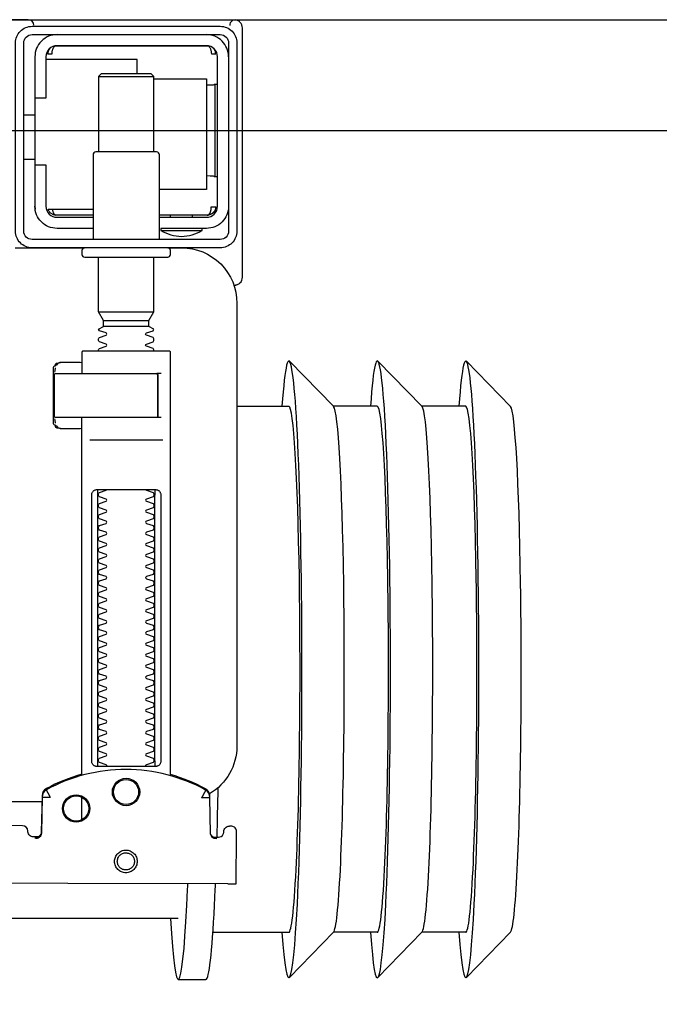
# Model space of a CAD drawing. Header units: millimetres. Extents: x 28600 to 181045, y -399112 to -163690.
# Tile 197 of 256: x 59481 to 59493, y -194639 to -194621. Entities that reach past the tile are written whole.
import ezdxf

# ---------------------------------------------------------------- set-up
doc = ezdxf.new("R2010")
doc.units = ezdxf.units.MM
doc.layers.get('0').update_dxf_attribs({"color": 8})
doc.layers.add('!! 2 ZABUDOWA GK-MDF', color=8, linetype='Continuous')
doc.layers.add('!!_@ wypos sanit nd', color=8, linetype='Continuous', plot=False)

# ---------------------------------------------------------------- blocks, each defined once
blk = doc.blocks.new('A$Cff2eaf8b')
for points in [[(-0.18941, 0.09963), (-0.19441, 0.09963)], [(-0.24945, 0.09108), (-0.24147, 0.09927)], [(-0.24136, 0.09113), (-0.23342, 0.09113), (-0.22548, 0.09927)], [(-0.22538, 0.09113), (-0.21743, 0.09113), (-0.2095, 0.09927)], [(-0.19567, 0.09113), (-0.20939, 0.09113)], [(-0.18941, 0.08863), (-0.04454, 0.08863), (-0.04035, 0.08853), (-0.03617, 0.08824), (-0.032, 0.08775), (-0.02786, 0.08707), (-0.02376, 0.08619), (-0.0197, 0.08513), (-0.0157, 0.08388), (-0.01176, 0.08244), (-0.00789, 0.08082), (-0.0041, 0.07902), (-0.0004, 0.07705), (0.0032, 0.0749), (0.0067, 0.0726), (0.01009, 0.07012), (0.01337, 0.0675)], [(-0.19839, 0.08237), (-0.11148, 0.08219)], [(-0.19594, 0.07411), (-0.19609, 0.07411), (-0.19639, 0.07411), (-0.19593, 0.07402), (-0.19578, 0.07396), (-0.19564, 0.07387), (-0.19551, 0.07376), (-0.1954, 0.07363), (-0.19532, 0.07349), (-0.19526, 0.07333), (-0.19523, 0.07317)], [(-0.16479, 0.06647), (-0.16466, 0.07302), (-0.16465, 0.07318), (-0.16461, 0.07333), (-0.16454, 0.07348), (-0.16445, 0.07361), (-0.16435, 0.07373), (-0.16422, 0.07383), (-0.16409, 0.07391), (-0.16394, 0.07396), (-0.16349, 0.07404), (-0.1638, 0.07405), (-0.16395, 0.07405)], [(-0.172, 0.07079), (-0.172, 0.06674)], [(0.16493, 0.0675), (-0.16477, 0.0675)], [(-0.172, 0.06279), (-0.172, -0.00182)], [(-0.1852, 0.06018), (-0.1852, 0.01218)], [(-0.1748, 0.01218), (-0.1748, 0.06018)], [(-0.17342, 0.00218), (-0.18659, 0.00218)], [(-0.172, 0.00012), (-0.17167, 0.00018), (-0.1682, 0.00018), (-0.1681, 0.00018), (-0.16799, 0.00016), (-0.16789, 0.00007), (-0.16779, 0.00006), (-0.16762, 0.00005), (-0.16752, 0.00005), (-0.16741, 0.00003), (-0.1673, -0.00004), (-0.16725, -0.00018), (-0.16725, -0.00044), (-0.16711, -0.00046), (-0.16701, -0.0005), (-0.16693, -0.00056), (-0.16688, -0.0007), (-0.16688, -0.01094), (-0.16692, -0.01107), (-0.16701, -0.01115), (-0.16725, -0.0112), (-0.16725, -0.01147), (-0.16728, -0.01157), (-0.16735, -0.01164), (-0.16746, -0.01168), (-0.16762, -0.01169), (-0.16775, -0.0117), (-0.16789, -0.01172), (-0.16797, -0.01179), (-0.16807, -0.01182), (-0.1682, -0.01182), (-0.17167, -0.01182), (-0.172, -0.01177)], [(-0.16829, 0.00017), (-0.16772, 0.00003), (-0.16738, -0.00042)], [(-0.16723, -0.00083), (-0.16714, -0.00136), (-0.16713, -0.00163)], [(-0.18633, -0.00182), (-0.17526, -0.00182), (-0.17367, -0.00182)], [(-0.24945, -0.00383), (-0.24147, -0.01202)], [(-0.24136, -0.00387), (-0.23342, -0.00387), (-0.22548, -0.01202)], [(-0.22538, -0.00387), (-0.21743, -0.00387), (-0.2095, -0.01202)], [(-0.2, -0.00387), (-0.20939, -0.00387)], [(-0.18633, -0.00982), (-0.18551, -0.00982), (-0.18567, -0.00972), (-0.1857, -0.00962)], [(-0.16713, -0.01002), (-0.16714, -0.01028), (-0.16723, -0.01081)], [(-0.16738, -0.01122), (-0.16772, -0.01167), (-0.16829, -0.01182)], [(-0.1841, -0.0183), (-0.1759, -0.0183)], [(-0.1759, -0.01936), (-0.1841, -0.01936)], [(-0.175, -0.02092), (-0.185, -0.02092)], [(-0.20001, -0.0258), (-0.19988, -0.02576), (-0.19976, -0.02573), (-0.19963, -0.02571), (-0.19948, -0.02571)], [(-0.20099, -0.02721), (-0.20099, -0.0722)], [(-0.19478, -0.0384), (-0.186, -0.0384)], [(-0.192, -0.038), (-0.192, -0.0384)], [(-0.188, -0.038), (-0.188, -0.0384)], [(-0.16664, -0.0395), (-0.16666, -0.03934), (-0.16669, -0.03923), (-0.16672, -0.03912), (-0.16675, -0.03902), (-0.16679, -0.03892), (-0.16684, -0.03881), (-0.16689, -0.03872), (-0.16695, -0.03863), (-0.16702, -0.03855), (-0.1671, -0.03848), (-0.16718, -0.03843), (-0.16729, -0.0384), (-0.16718, -0.03841), (-0.16708, -0.03842), (-0.16696, -0.03845), (-0.16686, -0.03848), (-0.16677, -0.03851), (-0.16666, -0.03856), (-0.16657, -0.03861), (-0.16646, -0.03868), (-0.16636, -0.03876), (-0.16627, -0.03884), (-0.16618, -0.03894), (-0.1661, -0.03904), (-0.16603, -0.03915), (-0.16598, -0.03926), (-0.16593, -0.03938), (-0.16589, -0.0395), (-0.174, -0.0395)], [(-0.174, -0.0384), (-0.16722, -0.0384)], [(-0.185, -0.063), (-0.1945, -0.063), (-0.1945, -0.043), (-0.186, -0.043)], [(-0.19591, -0.04539), (-0.19602, -0.04539), (-0.19616, -0.04539), (-0.19632, -0.04539), (-0.1965, -0.04539)], [(-0.1615, -0.0485), (-0.1635, -0.0485)], [(-0.185, -0.0498), (-0.185, -0.06342), (-0.1845, -0.06392), (-0.1755, -0.06392), (-0.175, -0.06342), (-0.175, -0.0498)], [(-0.1615, -0.0565), (-0.1635, -0.0565)], [(-0.1965, -0.06201), (-0.19632, -0.06201), (-0.19616, -0.06201), (-0.19602, -0.06201), (-0.19591, -0.06201)], [(-0.175, -0.06342), (-0.185, -0.06342)], [(-0.182, -0.06392), (-0.182, -0.0665), (-0.1655, -0.0665)], [(-0.16636, -0.06865), (-0.16625, -0.06854), (-0.16619, -0.06847), (-0.16612, -0.06839), (-0.16606, -0.0683), (-0.16601, -0.0682), (-0.16596, -0.06811), (-0.16592, -0.06801), (-0.16589, -0.0679), (-0.16586, -0.0678), (-0.16584, -0.06769), (-0.16583, -0.06759), (-0.16583, -0.06749), (-0.16593, -0.0675), (-0.16607, -0.0675), (-0.1663, -0.0675), (-0.16641, -0.0675), (-0.16651, -0.0675), (-0.16661, -0.0675), (-0.16661, -0.0676), (-0.16662, -0.0677), (-0.16663, -0.0678), (-0.16664, -0.0679), (-0.16665, -0.068), (-0.16667, -0.06811), (-0.1667, -0.06821), (-0.16673, -0.06831), (-0.16676, -0.06841), (-0.1668, -0.06852), (-0.16685, -0.06862), (-0.1669, -0.06871), (-0.16697, -0.0688), (-0.16704, -0.06887), (-0.16712, -0.06893), (-0.16725, -0.069), (-0.19475, -0.069), (-0.19493, -0.0689), (-0.19501, -0.06882), (-0.19508, -0.06874), (-0.19513, -0.06865), (-0.19518, -0.06855), (-0.19522, -0.06846), (-0.19526, -0.06835), (-0.19529, -0.06825), (-0.19532, -0.06813), (-0.19534, -0.06803), (-0.19536, -0.06793), (-0.19537, -0.06783), (-0.19538, -0.06772), (-0.19539, -0.0676), (-0.19539, -0.0675), (-0.19617, -0.06751), (-0.19616, -0.06762), (-0.19615, -0.06772), (-0.19613, -0.06783), (-0.19611, -0.06793), (-0.19607, -0.06803), (-0.19603, -0.06813), (-0.19598, -0.06823), (-0.19593, -0.06832), (-0.19586, -0.06841), (-0.19579, -0.06849), (-0.19572, -0.06857), (-0.19563, -0.06865)]]:
    blk.add_lwpolyline(points)
for points in [[(-0.19989, 0.08236), (-0.19995, 0.07336, 0.009369), (-0.19994, 0.07293), (-0.19992, 0.07276), (-0.19986, 0.07259), (-0.19979, 0.07243), (-0.19968, 0.07229), (-0.19955, 0.07217), (-0.19941, 0.07208), (-0.19924, 0.07201), (-0.19908, 0.07197), (-0.19895, 0.07196), (-0.1988, 0.07196)], [(-0.16413, 0.07389), (-0.16324, 0.07389), (-0.16303, 0.07386), (-0.16283, 0.0738), (-0.16264, 0.07369), (-0.16249, 0.07354), (-0.16237, 0.07337), (-0.16228, 0.07317), (-0.16225, 0.07297, 0.002299), (-0.16224, 0.07285, 0.40455), (-0.16124, 0.07188), (-0.11145, 0.07178)], [(-0.19576, 0.07395), (-0.19665, 0.07395, 0.282591), (-0.19754, 0.0734), (-0.19758, 0.07331), (-0.19761, 0.0732), (-0.19763, 0.07311), (-0.19764, 0.07296, -0.415352), (-0.19865, 0.07196)], [(-0.19623, 0.07426), (-0.19588, 0.0742), (-0.19555, 0.07399), (-0.19533, 0.07367), (-0.19523, 0.07332), (-0.19513, 0.06676), (-0.19513, 0.0667, 0.265347), (-0.19435, 0.06544, 0.125711), (-0.17997, 0.06173, 0.125711), (-0.16558, 0.06538, 0.26954), (-0.1648, 0.06667), (-0.16467, 0.07322), (-0.16464, 0.07344), (-0.16456, 0.07365), (-0.16444, 0.07383), (-0.16428, 0.07399), (-0.1641, 0.0741), (-0.16389, 0.07417), (-0.16368, 0.0742)], [(-0.15993, -0.0325), (-0.17249, -0.0325, 0.405519), (-0.172, -0.032), (-0.172, -0.0313, 0.414214), (-0.1725, -0.0308), (-0.1875, -0.0308, 0.414214), (-0.188, -0.0313), (-0.188, -0.032, 0.405519), (-0.18751, -0.0325), (-0.19, -0.0325, -0.414214), (-0.2, -0.0225), (-0.2, 0.0575, -0.266001), (-0.19506, 0.06612)], [(-0.19513, 0.06651), (-0.19511, 0.06632), (-0.19509, 0.06622), (-0.19506, 0.06612), (-0.19503, 0.06602), (-0.19498, 0.06592), (-0.19493, 0.06582), (-0.19488, 0.06573), (-0.19482, 0.06564), (-0.19475, 0.06556), (-0.19468, 0.06548), (-0.1946, 0.06541), (-0.19452, 0.06535), (-0.19443, 0.06529), (-0.19434, 0.06524), (-0.19358, 0.06483), (-0.19281, 0.06445), (-0.19203, 0.0641), (-0.19125, 0.06376), (-0.19045, 0.06345), (-0.18964, 0.06316), (-0.18882, 0.06289), (-0.188, 0.06265), (-0.188, -0.01362, 0.414214), (-0.1878, -0.01382), (-0.17545, -0.01382), (-0.1722, -0.01382, 0.414214), (-0.172, -0.01362), (-0.172, -0.00982)], [(-0.172, 0.0626), (-0.17117, 0.06284), (-0.17034, 0.0631), (-0.16952, 0.06339), (-0.16872, 0.0637), (-0.16792, 0.06404), (-0.16713, 0.06439), (-0.16635, 0.06477), (-0.16558, 0.06518), (-0.16557, 0.06518, 0.269546), (-0.16479, 0.06647)], [(-0.18353, 0.01118, 0.182836), (-0.18364, 0.01127), (-0.18485, 0.01168, 0.050055), (-0.185, 0.01194), (-0.185, 0.01222, 0.050055), (-0.18485, 0.01248), (-0.18364, 0.01289, 0.719897), (-0.18364, 0.01327), (-0.18485, 0.01368, 0.050055), (-0.185, 0.01394), (-0.185, 0.01422, 0.050055), (-0.18485, 0.01448), (-0.18364, 0.01489, 0.719897), (-0.18364, 0.01527), (-0.18485, 0.01568, 0.050055), (-0.185, 0.01594), (-0.185, 0.01622, 0.050055), (-0.18485, 0.01648), (-0.18364, 0.01689, 0.719897), (-0.18364, 0.01727), (-0.18485, 0.01768, 0.050055), (-0.185, 0.01794), (-0.185, 0.01822, 0.050055), (-0.18485, 0.01848), (-0.18364, 0.01889, 0.719897), (-0.18364, 0.01927), (-0.18485, 0.01968, 0.050055), (-0.185, 0.01994), (-0.185, 0.02022, 0.050055), (-0.18485, 0.02048), (-0.18364, 0.02089, 0.719897), (-0.18364, 0.02127), (-0.18485, 0.02168, 0.050055), (-0.185, 0.02194), (-0.185, 0.02222, 0.050055), (-0.18485, 0.02248), (-0.18364, 0.02289, 0.719897), (-0.18364, 0.02327), (-0.18485, 0.02368, 0.050055), (-0.185, 0.02394), (-0.185, 0.02422, 0.050055), (-0.18485, 0.02448), (-0.18364, 0.02489, 0.719897), (-0.18364, 0.02527), (-0.18485, 0.02568, 0.050055), (-0.185, 0.02594), (-0.185, 0.02622, 0.050055), (-0.18485, 0.02648), (-0.18364, 0.02689, 0.719897), (-0.18364, 0.02727), (-0.18485, 0.02768, 0.050055), (-0.185, 0.02794), (-0.185, 0.02822, 0.050055), (-0.18485, 0.02848), (-0.18364, 0.02889, 0.719897), (-0.18364, 0.02927), (-0.18485, 0.02968, 0.050055), (-0.185, 0.02994), (-0.185, 0.03022, 0.050055), (-0.18485, 0.03048), (-0.18364, 0.03089, 0.719897), (-0.18364, 0.03127), (-0.18485, 0.03168, 0.050055), (-0.185, 0.03194), (-0.185, 0.03222, 0.050055), (-0.18485, 0.03248), (-0.18364, 0.03289, 0.719897), (-0.18364, 0.03327), (-0.18485, 0.03368, 0.050055), (-0.185, 0.03394), (-0.185, 0.03422, 0.050055), (-0.18485, 0.03448), (-0.18364, 0.03489, 0.719897), (-0.18364, 0.03527), (-0.18485, 0.03568, 0.050055), (-0.185, 0.03594), (-0.185, 0.03622, 0.050055), (-0.18485, 0.03648), (-0.18364, 0.03689, 0.719897), (-0.18364, 0.03727), (-0.18485, 0.03768, 0.050055), (-0.185, 0.03794), (-0.185, 0.03822, 0.050055), (-0.18485, 0.03848), (-0.18364, 0.03889, 0.719897), (-0.18364, 0.03927), (-0.18485, 0.03968, 0.050055), (-0.185, 0.03994), (-0.185, 0.04022, 0.050055), (-0.18485, 0.04048), (-0.18364, 0.04089, 0.719897), (-0.18364, 0.04127), (-0.18485, 0.04168, 0.050055), (-0.185, 0.04194), (-0.185, 0.04222, 0.050055), (-0.18485, 0.04248), (-0.18364, 0.04289, 0.719897), (-0.18364, 0.04327), (-0.18485, 0.04368, 0.050055), (-0.185, 0.04394), (-0.185, 0.04422, 0.050055), (-0.18485, 0.04448), (-0.18364, 0.04489, 0.719897), (-0.18364, 0.04527), (-0.18485, 0.04568, 0.050055), (-0.185, 0.04594), (-0.185, 0.04622, 0.050055), (-0.18485, 0.04648), (-0.18364, 0.04689, 0.719897), (-0.18364, 0.04727), (-0.18485, 0.04768, 0.050055), (-0.185, 0.04794), (-0.185, 0.04822, 0.050055), (-0.18485, 0.04848), (-0.18364, 0.04889, 0.719897), (-0.18364, 0.04927), (-0.18485, 0.04968, 0.050055), (-0.185, 0.04994), (-0.185, 0.05022, 0.050055), (-0.18485, 0.05048), (-0.18364, 0.05089, 0.719897), (-0.18364, 0.05127), (-0.18485, 0.05168, 0.050055), (-0.185, 0.05194), (-0.185, 0.05222, 0.050055), (-0.18485, 0.05248), (-0.18364, 0.05289, 0.719897), (-0.18364, 0.05327), (-0.18485, 0.05368, 0.050055), (-0.185, 0.05394), (-0.185, 0.05422, 0.050055), (-0.18485, 0.05448), (-0.18364, 0.05489, 0.719897), (-0.18364, 0.05527), (-0.18485, 0.05568, 0.050055), (-0.185, 0.05594), (-0.185, 0.05622, 0.050055), (-0.18485, 0.05648), (-0.18364, 0.05689, 0.719897), (-0.18364, 0.05727), (-0.18485, 0.05768, 0.050055), (-0.185, 0.05794), (-0.185, 0.05822, 0.050055), (-0.18485, 0.05848), (-0.18364, 0.05889, 0.719897), (-0.18364, 0.05927), (-0.18485, 0.05968, 0.050055), (-0.185, 0.05994), (-0.185, 0.06022, 0.050055), (-0.18485, 0.06048), (-0.18364, 0.06089, 0.474594), (-0.18353, 0.06118)], [(-0.17647, 0.06118, 0.474594), (-0.17636, 0.06089), (-0.17515, 0.06048, 0.050055), (-0.175, 0.06022), (-0.175, 0.05994, 0.050055), (-0.17515, 0.05968), (-0.17636, 0.05927, 0.719897), (-0.17636, 0.05889), (-0.17515, 0.05848, 0.050055), (-0.175, 0.05822), (-0.175, 0.05794, 0.050055), (-0.17515, 0.05768), (-0.17636, 0.05727, 0.719897), (-0.17636, 0.05689), (-0.17515, 0.05648, 0.050055), (-0.175, 0.05622), (-0.175, 0.05594, 0.050055), (-0.17515, 0.05568), (-0.17636, 0.05527, 0.719897), (-0.17636, 0.05489), (-0.17515, 0.05448, 0.050055), (-0.175, 0.05422), (-0.175, 0.05394, 0.050055), (-0.17515, 0.05368), (-0.17636, 0.05327, 0.719897), (-0.17636, 0.05289), (-0.17515, 0.05248, 0.050055), (-0.175, 0.05222), (-0.175, 0.05194, 0.050055), (-0.17515, 0.05168), (-0.17636, 0.05127, 0.719897), (-0.17636, 0.05089), (-0.17515, 0.05048, 0.050055), (-0.175, 0.05022), (-0.175, 0.04994, 0.050055), (-0.17515, 0.04968), (-0.17636, 0.04927, 0.719897), (-0.17636, 0.04889), (-0.17515, 0.04848, 0.050055), (-0.175, 0.04822), (-0.175, 0.04794, 0.050055), (-0.17515, 0.04768), (-0.17636, 0.04727, 0.719897), (-0.17636, 0.04689), (-0.17515, 0.04648, 0.050055), (-0.175, 0.04622), (-0.175, 0.04594, 0.050055), (-0.17515, 0.04568), (-0.17636, 0.04527, 0.719897), (-0.17636, 0.04489), (-0.17515, 0.04448, 0.050055), (-0.175, 0.04422), (-0.175, 0.04394, 0.050055), (-0.17515, 0.04368), (-0.17636, 0.04327, 0.719897), (-0.17636, 0.04289), (-0.17515, 0.04248, 0.050055), (-0.175, 0.04222), (-0.175, 0.04194, 0.050055), (-0.17515, 0.04168), (-0.17636, 0.04127, 0.719897), (-0.17636, 0.04089), (-0.17515, 0.04048, 0.050055), (-0.175, 0.04022), (-0.175, 0.03994, 0.050055), (-0.17515, 0.03968), (-0.17636, 0.03927, 0.719897), (-0.17636, 0.03889), (-0.17515, 0.03848, 0.050055), (-0.175, 0.03822), (-0.175, 0.03794, 0.050055), (-0.17515, 0.03768), (-0.17636, 0.03727, 0.719897), (-0.17636, 0.03689), (-0.17515, 0.03648, 0.050055), (-0.175, 0.03622), (-0.175, 0.03594, 0.050055), (-0.17515, 0.03568), (-0.17636, 0.03527, 0.719897), (-0.17636, 0.03489), (-0.17515, 0.03448, 0.050055), (-0.175, 0.03422), (-0.175, 0.03394, 0.050055), (-0.17515, 0.03368), (-0.17636, 0.03327, 0.719897), (-0.17636, 0.03289), (-0.17515, 0.03248, 0.050055), (-0.175, 0.03222), (-0.175, 0.03194, 0.050055), (-0.17515, 0.03168), (-0.17636, 0.03127, 0.719897), (-0.17636, 0.03089), (-0.17515, 0.03048, 0.050055), (-0.175, 0.03022), (-0.175, 0.02994, 0.050055), (-0.17515, 0.02968), (-0.17636, 0.02927, 0.719897), (-0.17636, 0.02889), (-0.17515, 0.02848, 0.050055), (-0.175, 0.02822), (-0.175, 0.02794, 0.050055), (-0.17515, 0.02768), (-0.17636, 0.02727, 0.719897), (-0.17636, 0.02689), (-0.17515, 0.02648, 0.050055), (-0.175, 0.02622), (-0.175, 0.02594, 0.050055), (-0.17515, 0.02568), (-0.17636, 0.02527, 0.719897), (-0.17636, 0.02489), (-0.17515, 0.02448, 0.050055), (-0.175, 0.02422), (-0.175, 0.02394, 0.050055), (-0.17515, 0.02368), (-0.17636, 0.02327, 0.719897), (-0.17636, 0.02289), (-0.17515, 0.02248, 0.050055), (-0.175, 0.02222), (-0.175, 0.02194, 0.050055), (-0.17515, 0.02168), (-0.17636, 0.02127, 0.719897), (-0.17636, 0.02089), (-0.17515, 0.02048, 0.050055), (-0.175, 0.02022), (-0.175, 0.01994, 0.050055), (-0.17515, 0.01968), (-0.17636, 0.01927, 0.719897), (-0.17636, 0.01889), (-0.17515, 0.01848, 0.050055), (-0.175, 0.01822), (-0.175, 0.01794, 0.050055), (-0.17515, 0.01768), (-0.17636, 0.01727, 0.719897), (-0.17636, 0.01689), (-0.17515, 0.01648, 0.050055), (-0.175, 0.01622), (-0.175, 0.01594, 0.050055), (-0.17515, 0.01568), (-0.17636, 0.01527, 0.719897), (-0.17636, 0.01489), (-0.17515, 0.01448, 0.050055), (-0.175, 0.01422), (-0.175, 0.01394, 0.050055), (-0.17515, 0.01368), (-0.17636, 0.01327, 0.719897), (-0.17636, 0.01289), (-0.17515, 0.01248, 0.050055), (-0.175, 0.01222), (-0.175, 0.01194, 0.050055), (-0.17515, 0.01168), (-0.17636, 0.01127, 0.182836), (-0.17647, 0.01118)], [(-0.1857, -0.00202), (-0.1857, -0.00962), (-0.1857, -0.00202), (-0.18567, -0.00192), (-0.18559, -0.00184), (-0.17696, -0.00182), (-0.16725, -0.00182, -0.414214), (-0.16705, -0.00202), (-0.16705, -0.00962, -0.414214), (-0.16725, -0.00982), (-0.18543, -0.00982), (-0.18553, -0.00978), (-0.1856, -0.00962)], [(-0.185, -0.01382), (-0.185, -0.01406, -0.050055), (-0.18485, -0.01432), (-0.18364, -0.01473, -0.719897), (-0.18364, -0.01511), (-0.18485, -0.01552, -0.050055), (-0.185, -0.01578), (-0.185, -0.01606, -0.050055), (-0.18485, -0.01632), (-0.18364, -0.01673, -0.719897), (-0.18364, -0.01711), (-0.18485, -0.01752, -0.050055), (-0.185, -0.01778), (-0.1841, -0.0183), (-0.1841, -0.01936), (-0.185, -0.02092), (-0.185, -0.0308)], [(-0.175, -0.01382), (-0.175, -0.01406, 0.050055), (-0.17515, -0.01432), (-0.17636, -0.01473, 0.719897), (-0.17636, -0.01511), (-0.17515, -0.01552, 0.050055), (-0.175, -0.01578), (-0.175, -0.01606, 0.050055), (-0.17515, -0.01632), (-0.17636, -0.01673, 0.719897), (-0.17636, -0.01711), (-0.17515, -0.01752, 0.050055), (-0.175, -0.01778), (-0.1759, -0.0183), (-0.1759, -0.01936), (-0.175, -0.02092), (-0.175, -0.0308)], [(-0.20011, -0.02584, 0.091301), (-0.20056, -0.02614, 0.198909), (-0.20099, -0.02721)], [(-0.19945, -0.02578, 0.170835), (-0.20011, -0.02584)], [(-0.18625, -0.03562, 0.119096), (-0.19, -0.03454, 0.119096), (-0.19375, -0.03562)], [(-0.186, -0.034), (-0.186, -0.0493, 0.414214), (-0.1855, -0.0498), (-0.1745, -0.0498, 0.414214), (-0.174, -0.0493), (-0.174, -0.034)], [(-0.1985, -0.04, -0.414214), (-0.1945, -0.036), (-0.18625, -0.036), (-0.18625, -0.03562), (-0.19375, -0.03562), (-0.19375, -0.036)], [(-0.174, -0.036), (-0.1675, -0.036, -0.414214), (-0.1635, -0.04), (-0.16353, -0.0395)], [(-0.186, -0.038), (-0.1945, -0.038, 0.414214), (-0.1965, -0.04), (-0.1965, -0.067, 0.414214), (-0.1945, -0.069), (-0.1675, -0.069, 0.414214), (-0.1655, -0.067), (-0.1655, -0.0595), (-0.1635, -0.0595), (-0.1635, -0.04)], [(-0.1635, -0.0475), (-0.1655, -0.0475), (-0.1655, -0.04, 0.414214), (-0.1675, -0.038), (-0.174, -0.038)], [(-0.1945, -0.06193), (-0.19515, -0.06194), (-0.19542, -0.06194), (-0.1956, -0.06194), (-0.19567, -0.06194, 0.116465), (-0.19589, -0.062), (-0.19601, -0.06205), (-0.19601, -0.04535), (-0.19589, -0.0454, 0.116465), (-0.19567, -0.04546), (-0.19542, -0.04546), (-0.19515, -0.04546), (-0.1945, -0.04547)], [(-0.1675, -0.071, 0.414214), (-0.1635, -0.067), (-0.1635, -0.0595)], [(-0.1985, -0.067, 0.414214), (-0.1945, -0.071)], [(-0.20099, -0.0722, 0.198909), (-0.20056, -0.07326, 0.091301), (-0.20011, -0.07356)], [(-0.16237, -0.07369), (-0.1625, -0.07369), (-0.16269, -0.07369), (-0.16294, -0.07369), (-0.16323, -0.07369), (-0.16357, -0.07369), (-0.16393, -0.07369), (-0.16428, -0.07369), (-0.19771, -0.07369), (-0.19841, -0.07369), (-0.19903, -0.07369), (-0.19948, -0.07369), (-0.19961, -0.07369), (-0.19973, -0.07367), (-0.19984, -0.07365), (-0.20003, -0.07359, 0.517033), (-0.1987, -0.07266)], [(-0.1633, -0.0727, 0.412536), (-0.1623, -0.0737), (-0.11251, -0.0737), (-0.11222, -0.07367), (-0.11194, -0.07358), (-0.11168, -0.07345), (-0.11145, -0.07326), (-0.11126, -0.07304), (-0.11112, -0.07278), (-0.11104, -0.0725)]]:
    blk.add_lwpolyline(points, format="xyb")
for points in [[(-0.17994, 0.08038), (-0.17974, 0.08037), (-0.17954, 0.08034), (-0.17935, 0.08029), (-0.17916, 0.08022), (-0.17897, 0.08013), (-0.1788, 0.08003), (-0.17864, 0.07991), (-0.17849, 0.07978), (-0.17836, 0.07963), (-0.17824, 0.07947), (-0.17814, 0.07929), (-0.17805, 0.07911), (-0.17798, 0.07892), (-0.17793, 0.07873), (-0.17791, 0.07853), (-0.1779, 0.07833), (-0.17791, 0.07813), (-0.17794, 0.07793), (-0.17799, 0.07773), (-0.17805, 0.07754), (-0.17814, 0.07736), (-0.17824, 0.07719), (-0.17836, 0.07703), (-0.1785, 0.07688), (-0.17865, 0.07675), (-0.17881, 0.07663), (-0.17898, 0.07652), (-0.17916, 0.07644), (-0.17935, 0.07637), (-0.17955, 0.07632), (-0.17975, 0.07629), (-0.17995, 0.07628), (-0.18015, 0.07629), (-0.18035, 0.07632), (-0.18054, 0.07637), (-0.18073, 0.07644), (-0.18091, 0.07653), (-0.18109, 0.07663), (-0.18125, 0.07675), (-0.18139, 0.07689), (-0.18153, 0.07704), (-0.18165, 0.0772), (-0.18175, 0.07737), (-0.18184, 0.07755), (-0.1819, 0.07774), (-0.18195, 0.07794), (-0.18198, 0.07813), (-0.18199, 0.07834), (-0.18198, 0.07854), (-0.18195, 0.07873), (-0.1819, 0.07893), (-0.18183, 0.07912), (-0.18175, 0.0793), (-0.18164, 0.07947), (-0.18152, 0.07963), (-0.18139, 0.07978), (-0.18124, 0.07992), (-0.18108, 0.08004), (-0.18091, 0.08014), (-0.18072, 0.08022), (-0.18053, 0.08029), (-0.18034, 0.08034), (-0.18014, 0.08037)], [(-0.17994, 0.07987), (-0.17979, 0.07987), (-0.17964, 0.07984), (-0.17949, 0.07981), (-0.17935, 0.07976), (-0.17921, 0.07969), (-0.17908, 0.07961), (-0.17896, 0.07952), (-0.17885, 0.07942), (-0.17874, 0.07931), (-0.17865, 0.07918), (-0.17858, 0.07905), (-0.17851, 0.07892), (-0.17846, 0.07877), (-0.17842, 0.07862), (-0.1784, 0.07847), (-0.17839, 0.07832), (-0.1784, 0.07817), (-0.17842, 0.07802), (-0.17846, 0.07787), (-0.17851, 0.07773), (-0.17858, 0.07759), (-0.17866, 0.07746), (-0.17875, 0.07734), (-0.17885, 0.07723), (-0.17896, 0.07712), (-0.17909, 0.07703), (-0.17922, 0.07696), (-0.17935, 0.07689), (-0.1795, 0.07684), (-0.17964, 0.0768), (-0.1798, 0.07678), (-0.17995, 0.07677), (-0.1801, 0.07678), (-0.18025, 0.07681), (-0.1804, 0.07684), (-0.18054, 0.07689), (-0.18068, 0.07696), (-0.18081, 0.07704), (-0.18093, 0.07713), (-0.18104, 0.07723), (-0.18114, 0.07734), (-0.18123, 0.07747), (-0.18131, 0.0776), (-0.18138, 0.07773), (-0.18143, 0.07788), (-0.18146, 0.07803), (-0.18149, 0.07818), (-0.18149, 0.07833), (-0.18149, 0.07848), (-0.18146, 0.07863), (-0.18143, 0.07878), (-0.18137, 0.07892), (-0.18131, 0.07906), (-0.18123, 0.07919), (-0.18114, 0.07931), (-0.18104, 0.07942), (-0.18092, 0.07952), (-0.1808, 0.07962), (-0.18067, 0.07969), (-0.18053, 0.07976), (-0.18039, 0.07981), (-0.18024, 0.07985), (-0.18009, 0.07987)], [(-0.17471, 0.06118), (-0.17462, 0.06118), (-0.17454, 0.06117), (-0.17445, 0.06115), (-0.17437, 0.06113), (-0.17428, 0.06109), (-0.1742, 0.06105), (-0.17413, 0.061), (-0.17406, 0.06095), (-0.174, 0.06088), (-0.17394, 0.06081), (-0.17389, 0.06072), (-0.17384, 0.06062), (-0.17381, 0.06052), (-0.17378, 0.06041), (-0.17376, 0.06029), (-0.17376, 0.06018), (-0.17376, 0.01218), (-0.17376, 0.01206), (-0.17378, 0.01195), (-0.17381, 0.01184), (-0.17384, 0.01173), (-0.17389, 0.01164), (-0.17394, 0.01155), (-0.174, 0.01148), (-0.17406, 0.01141), (-0.17413, 0.01135), (-0.1742, 0.01131), (-0.17428, 0.01126), (-0.17437, 0.01123), (-0.17445, 0.01121), (-0.17454, 0.01119), (-0.17462, 0.01118), (-0.17471, 0.01118), (-0.18529, 0.01118), (-0.18538, 0.01118), (-0.18547, 0.01119), (-0.18555, 0.01121), (-0.18564, 0.01123), (-0.18572, 0.01126), (-0.1858, 0.01131), (-0.18587, 0.01135), (-0.18594, 0.01141), (-0.18601, 0.01148), (-0.18606, 0.01155), (-0.18612, 0.01164), (-0.18616, 0.01173), (-0.1862, 0.01184), (-0.18623, 0.01195), (-0.18624, 0.01206), (-0.18625, 0.01218), (-0.18625, 0.06018), (-0.18624, 0.06029), (-0.18623, 0.06041), (-0.1862, 0.06052), (-0.18616, 0.06062), (-0.18612, 0.06072), (-0.18606, 0.06081), (-0.18601, 0.06088), (-0.18594, 0.06095), (-0.18587, 0.061), (-0.1858, 0.06105), (-0.18572, 0.06109), (-0.18564, 0.06113), (-0.18555, 0.06115), (-0.18547, 0.06117), (-0.18538, 0.06118), (-0.18529, 0.06118)], [(-0.19467, -0.0384), (-0.19467, -0.0384), (-0.19467, -0.0384), (-0.19466, -0.0384), (-0.19466, -0.0384), (-0.19466, -0.0384), (-0.19466, -0.0384), (-0.19466, -0.0384), (-0.19466, -0.0384), (-0.19466, -0.0384), (-0.19466, -0.0384), (-0.19466, -0.0384), (-0.19466, -0.0384), (-0.19466, -0.0384), (-0.19466, -0.0384), (-0.19467, -0.0384), (-0.19467, -0.0384), (-0.19467, -0.0384), (-0.19467, -0.0384), (-0.19467, -0.0384), (-0.19468, -0.0384), (-0.19468, -0.0384), (-0.19468, -0.0384), (-0.19469, -0.0384), (-0.1947, -0.0384), (-0.19471, -0.0384), (-0.19471, -0.0384), (-0.19471, -0.0384), (-0.19471, -0.0384), (-0.19472, -0.0384), (-0.19472, -0.0384), (-0.19472, -0.0384), (-0.19472, -0.03841), (-0.19473, -0.03841), (-0.19473, -0.03841), (-0.19473, -0.03841), (-0.19473, -0.03841), (-0.19473, -0.03841), (-0.19474, -0.03841), (-0.19474, -0.03841), (-0.19474, -0.03841), (-0.19474, -0.03841), (-0.19474, -0.03841), (-0.19474, -0.03841), (-0.19475, -0.03841), (-0.19475, -0.03841), (-0.19475, -0.03841), (-0.19475, -0.03841), (-0.19476, -0.03841), (-0.19476, -0.03841), (-0.19476, -0.03841), (-0.19476, -0.03841), (-0.19477, -0.03842), (-0.19477, -0.03842), (-0.19477, -0.03842), (-0.19478, -0.03842), (-0.19479, -0.03842), (-0.19479, -0.03842), (-0.1948, -0.03843), (-0.19481, -0.03843), (-0.19481, -0.03843), (-0.19482, -0.03844), (-0.19483, -0.03844), (-0.19484, -0.03844), (-0.19484, -0.03845), (-0.19485, -0.03845), (-0.19486, -0.03845), (-0.19486, -0.03846), (-0.19487, -0.03846), (-0.19488, -0.03847), (-0.19489, -0.03847), (-0.19489, -0.03848), (-0.1949, -0.03848), (-0.19491, -0.03849), (-0.19491, -0.03849), (-0.19492, -0.0385), (-0.19493, -0.0385), (-0.19493, -0.03851), (-0.19494, -0.03851), (-0.19495, -0.03852), (-0.19495, -0.03852), (-0.19496, -0.03853), (-0.19497, -0.03854), (-0.19497, -0.03854), (-0.19498, -0.03855), (-0.19499, -0.03856), (-0.19499, -0.03856), (-0.195, -0.03857), (-0.19501, -0.03858), (-0.19501, -0.03859), (-0.19502, -0.03859), (-0.19503, -0.0386), (-0.19503, -0.03861), (-0.19504, -0.03862), (-0.19505, -0.03862), (-0.19505, -0.03863), (-0.19506, -0.03864), (-0.19507, -0.03865), (-0.19507, -0.03866), (-0.19508, -0.03867), (-0.19508, -0.03868), (-0.19509, -0.03869), (-0.1951, -0.03869), (-0.1951, -0.0387), (-0.19511, -0.03871), (-0.19511, -0.03872), (-0.19512, -0.03873), (-0.19512, -0.03874), (-0.19513, -0.03875), (-0.19514, -0.03876), (-0.19514, -0.03877), (-0.19515, -0.03878), (-0.19515, -0.03879), (-0.19516, -0.0388), (-0.19516, -0.03881), (-0.19517, -0.03882), (-0.19517, -0.03884), (-0.19518, -0.03885), (-0.19518, -0.03886), (-0.19519, -0.03887), (-0.1952, -0.03888), (-0.1952, -0.03889), (-0.19521, -0.0389), (-0.19521, -0.03891), (-0.19521, -0.03893), (-0.19522, -0.03894), (-0.19522, -0.03895), (-0.19523, -0.03896), (-0.19523, -0.03897), (-0.19524, -0.03899), (-0.19524, -0.039), (-0.19525, -0.03901), (-0.19525, -0.03902), (-0.19526, -0.03905), (-0.19527, -0.03907), (-0.19528, -0.0391), (-0.19528, -0.03912), (-0.19529, -0.03915), (-0.1953, -0.03918), (-0.19531, -0.0392), (-0.19531, -0.03923), (-0.19532, -0.03926), (-0.19532, -0.03928), (-0.19533, -0.03931), (-0.19533, -0.03933), (-0.19534, -0.03936), (-0.19534, -0.03939), (-0.19535, -0.03941), (-0.19535, -0.03944), (-0.19536, -0.03947), (-0.19536, -0.03949), (-0.19536, -0.03952), (-0.19537, -0.03955), (-0.19537, -0.03957), (-0.19537, -0.0396), (-0.19537, -0.03961), (-0.19537, -0.03962), (-0.19538, -0.03963), (-0.19538, -0.03963), (-0.19538, -0.03964), (-0.19538, -0.03965), (-0.19538, -0.03965), (-0.19538, -0.03966), (-0.19538, -0.03966), (-0.19538, -0.03967), (-0.19538, -0.03967), (-0.19538, -0.03968), (-0.19538, -0.03969), (-0.19538, -0.03969), (-0.19538, -0.0397), (-0.19538, -0.0397), (-0.19538, -0.0397), (-0.19538, -0.03971), (-0.19538, -0.03971), (-0.19538, -0.03972), (-0.19538, -0.03972), (-0.19538, -0.03972), (-0.19538, -0.03973), (-0.19538, -0.03973), (-0.19538, -0.03973), (-0.19538, -0.03974), (-0.19538, -0.03974), (-0.19538, -0.03974), (-0.19538, -0.03974), (-0.19538, -0.03975), (-0.19538, -0.03975), (-0.19538, -0.03975), (-0.19538, -0.03976), (-0.19538, -0.03976), (-0.19538, -0.03977), (-0.19538, -0.03977), (-0.19539, -0.03978), (-0.19539, -0.03978), (-0.19539, -0.03979), (-0.19539, -0.03979), (-0.19539, -0.03979), (-0.19539, -0.0398), (-0.19539, -0.0398), (-0.19539, -0.03981), (-0.19539, -0.03981), (-0.19539, -0.03982), (-0.19538, -0.03982), (-0.19538, -0.03983), (-0.19538, -0.03983), (-0.19538, -0.03984), (-0.19538, -0.03984), (-0.19538, -0.03984), (-0.19538, -0.03985), (-0.19538, -0.03986), (-0.19538, -0.03986), (-0.19538, -0.03987), (-0.19538, -0.03987), (-0.19538, -0.03987), (-0.19538, -0.03988), (-0.19538, -0.03988), (-0.19538, -0.03989), (-0.19538, -0.03989), (-0.19538, -0.03989), (-0.19538, -0.03989), (-0.19538, -0.0399), (-0.19538, -0.0399), (-0.19539, -0.0399), (-0.19539, -0.0399), (-0.19539, -0.0399), (-0.19539, -0.0399), (-0.19539, -0.0399), (-0.19539, -0.03991), (-0.1954, -0.03991), (-0.1954, -0.03991), (-0.1954, -0.03991), (-0.1954, -0.03991), (-0.1954, -0.03991), (-0.19541, -0.03991), (-0.19541, -0.03991), (-0.19542, -0.03991), (-0.19542, -0.03991), (-0.19543, -0.0399), (-0.19544, -0.0399), (-0.19545, -0.0399), (-0.19545, -0.0399), (-0.19546, -0.0399), (-0.19546, -0.0399), (-0.19547, -0.0399), (-0.19547, -0.0399), (-0.19548, -0.0399), (-0.19549, -0.0399), (-0.1955, -0.0399), (-0.1955, -0.0399), (-0.19551, -0.0399), (-0.19552, -0.0399), (-0.19553, -0.0399), (-0.19554, -0.0399), (-0.19555, -0.0399), (-0.19556, -0.0399), (-0.19557, -0.0399), (-0.19558, -0.0399), (-0.19559, -0.0399), (-0.19561, -0.0399), (-0.19564, -0.0399), (-0.19566, -0.0399), (-0.19568, -0.0399), (-0.1957, -0.0399), (-0.19574, -0.0399), (-0.19576, -0.0399), (-0.19578, -0.0399), (-0.19595, -0.0399), (-0.19596, -0.0399), (-0.19598, -0.0399), (-0.19599, -0.0399), (-0.19601, -0.0399), (-0.19602, -0.0399), (-0.19603, -0.0399), (-0.19604, -0.0399), (-0.19605, -0.0399), (-0.19606, -0.0399), (-0.19607, -0.0399), (-0.19608, -0.0399), (-0.19609, -0.0399), (-0.1961, -0.0399), (-0.19611, -0.0399), (-0.19612, -0.0399), (-0.19613, -0.03989), (-0.19614, -0.03989), (-0.19614, -0.03989), (-0.19615, -0.03989), (-0.19615, -0.03989), (-0.19615, -0.03989), (-0.19615, -0.03989), (-0.19616, -0.03989), (-0.19616, -0.03989), (-0.19616, -0.03989), (-0.19616, -0.0399), (-0.19616, -0.0399), (-0.19616, -0.0399), (-0.19616, -0.0399), (-0.19616, -0.0399), (-0.19617, -0.0399), (-0.19617, -0.03991), (-0.19617, -0.03991), (-0.19617, -0.03991), (-0.19617, -0.03991), (-0.19617, -0.03991), (-0.19617, -0.03991), (-0.19617, -0.03991), (-0.19617, -0.03991), (-0.19617, -0.03991), (-0.19617, -0.03991), (-0.19617, -0.0399), (-0.19617, -0.0399), (-0.19617, -0.0399), (-0.19617, -0.03989), (-0.19617, -0.03989), (-0.19617, -0.03989), (-0.19617, -0.03988), (-0.19617, -0.03987), (-0.19617, -0.03986), (-0.19617, -0.03985), (-0.19617, -0.03984), (-0.19617, -0.03984), (-0.19617, -0.03984), (-0.19617, -0.03983), (-0.19617, -0.03983), (-0.19617, -0.03982), (-0.19617, -0.03982), (-0.19617, -0.03981), (-0.19616, -0.0398), (-0.19616, -0.03979), (-0.19616, -0.03979), (-0.19616, -0.03978), (-0.19616, -0.03978), (-0.19616, -0.03977), (-0.19616, -0.03977), (-0.19616, -0.03977), (-0.19616, -0.03976), (-0.19616, -0.03976), (-0.19616, -0.03975), (-0.19616, -0.03975), (-0.19616, -0.03974), (-0.19616, -0.03974), (-0.19616, -0.03973), (-0.19616, -0.03973), (-0.19616, -0.03972), (-0.19616, -0.03972), (-0.19616, -0.03972), (-0.19616, -0.03972), (-0.19616, -0.03971), (-0.19616, -0.03971), (-0.19616, -0.0397), (-0.19615, -0.0397), (-0.19615, -0.0397), (-0.19615, -0.03969), (-0.19615, -0.03969), (-0.19615, -0.03968), (-0.19615, -0.03967), (-0.19615, -0.03967), (-0.19615, -0.03966), (-0.19615, -0.03966), (-0.19615, -0.03965), (-0.19615, -0.03964), (-0.19614, -0.03964), (-0.19614, -0.03963), (-0.19614, -0.03962), (-0.19614, -0.03962), (-0.19614, -0.03961), (-0.19614, -0.0396), (-0.19614, -0.03959), (-0.19613, -0.03958), (-0.19613, -0.03958), (-0.19613, -0.03957), (-0.19613, -0.03955), (-0.19612, -0.03954), (-0.19612, -0.03952), (-0.19611, -0.0395), (-0.19611, -0.03949), (-0.1961, -0.03947), (-0.1961, -0.03945), (-0.19609, -0.03944), (-0.19609, -0.03942), (-0.19608, -0.03941), (-0.19608, -0.03939), (-0.19607, -0.03937), (-0.19607, -0.03936), (-0.19606, -0.03934), (-0.19605, -0.03933), (-0.19605, -0.03931), (-0.19604, -0.0393), (-0.19603, -0.03928), (-0.19603, -0.03927), (-0.19602, -0.03925), (-0.19601, -0.03923), (-0.196, -0.03922), (-0.196, -0.0392), (-0.19599, -0.03919), (-0.19598, -0.03918), (-0.19597, -0.03916), (-0.19596, -0.03915), (-0.19596, -0.03913), (-0.19595, -0.03912), (-0.19594, -0.0391), (-0.19593, -0.03909), (-0.19592, -0.03907), (-0.19591, -0.03906), (-0.1959, -0.03905), (-0.19589, -0.03903), (-0.19588, -0.03902), (-0.19587, -0.03901), (-0.19586, -0.03899), (-0.19585, -0.03898), (-0.19584, -0.03897), (-0.19583, -0.03895), (-0.19582, -0.03894), (-0.19581, -0.03893), (-0.1958, -0.03891), (-0.19579, -0.0389), (-0.19577, -0.03889), (-0.19576, -0.03888), (-0.19575, -0.03886), (-0.19574, -0.03885), (-0.19573, -0.03884), (-0.19572, -0.03883), (-0.1957, -0.03882), (-0.19569, -0.0388), (-0.19568, -0.03879), (-0.19567, -0.03878), (-0.19565, -0.03877), (-0.19564, -0.03876), (-0.19563, -0.03875), (-0.19562, -0.03874), (-0.1956, -0.03873), (-0.19559, -0.03872), (-0.19558, -0.03871), (-0.19556, -0.0387), (-0.19555, -0.03869), (-0.19554, -0.03868), (-0.19552, -0.03867), (-0.19551, -0.03866), (-0.19549, -0.03865), (-0.19548, -0.03864), (-0.19547, -0.03863), (-0.19545, -0.03862), (-0.19544, -0.03861), (-0.19542, -0.0386), (-0.19541, -0.0386), (-0.19539, -0.03859), (-0.19538, -0.03858), (-0.19536, -0.03857), (-0.19535, -0.03856), (-0.19533, -0.03856), (-0.19532, -0.03855), (-0.1953, -0.03854), (-0.19529, -0.03853), (-0.19527, -0.03853), (-0.19526, -0.03852), (-0.19524, -0.03851), (-0.19522, -0.03851), (-0.19521, -0.0385), (-0.19519, -0.0385), (-0.19518, -0.03849), (-0.19516, -0.03848), (-0.19515, -0.03848), (-0.19513, -0.03847), (-0.19511, -0.03847), (-0.1951, -0.03846), (-0.19508, -0.03846), (-0.19506, -0.03845), (-0.19505, -0.03845), (-0.19503, -0.03845), (-0.19502, -0.03844), (-0.195, -0.03844), (-0.19498, -0.03843), (-0.19497, -0.03843), (-0.19495, -0.03843), (-0.19493, -0.03842), (-0.19492, -0.03842), (-0.19491, -0.03842), (-0.1949, -0.03842), (-0.19489, -0.03842), (-0.19488, -0.03842), (-0.19487, -0.03841), (-0.19486, -0.03841), (-0.19485, -0.03841), (-0.19484, -0.03841), (-0.19483, -0.03841), (-0.19481, -0.03841), (-0.1948, -0.03841), (-0.19479, -0.03841), (-0.19479, -0.03841), (-0.19478, -0.03841), (-0.19478, -0.0384), (-0.19477, -0.0384), (-0.19477, -0.0384), (-0.19476, -0.0384), (-0.19475, -0.0384), (-0.19474, -0.0384), (-0.19474, -0.0384), (-0.19473, -0.0384), (-0.19473, -0.0384), (-0.19471, -0.0384), (-0.19471, -0.0384), (-0.1947, -0.0384), (-0.1947, -0.0384), (-0.19469, -0.0384), (-0.19469, -0.0384), (-0.19469, -0.0384), (-0.19469, -0.0384), (-0.19468, -0.0384), (-0.19468, -0.0384), (-0.19468, -0.0384), (-0.19468, -0.0384), (-0.19467, -0.0384), (-0.19467, -0.0384), (-0.19467, -0.0384)]]:
    blk.add_lwpolyline(points, close=True)
for points in [[(-0.19436, 0.06548), (-0.19435, 0.06548), (-0.19435, 0.06548), (-0.19435, 0.06548), (-0.19435, 0.06548), (-0.19435, 0.06548), (-0.19435, 0.06548), (-0.19435, 0.06548), (-0.19435, 0.06548), (-0.19435, 0.06548), (-0.19435, 0.06548), (-0.19435, 0.06548), (-0.19435, 0.06548), (-0.19435, 0.06548), (-0.19435, 0.06548), (-0.19435, 0.06548), (-0.19435, 0.06548), (-0.19435, 0.06548), (-0.19435, 0.06548), (-0.19435, 0.06549), (-0.19435, 0.06549), (-0.19435, 0.06549), (-0.19435, 0.06549), (-0.19435, 0.06549), (-0.19435, 0.06549), (-0.19435, 0.0655), (-0.19435, 0.0655), (-0.19434, 0.0655), (-0.19434, 0.06551), (-0.19434, 0.06551), (-0.19434, 0.06552), (-0.19433, 0.06552), (-0.19433, 0.06553), (-0.19433, 0.06553), (-0.19433, 0.06554), (-0.19432, 0.06554), (-0.19432, 0.06555), (-0.19432, 0.06555), (-0.19432, 0.06556), (-0.19431, 0.06556), (-0.19431, 0.06557), (-0.19431, 0.06558), (-0.1943, 0.06558), (-0.1943, 0.06559), (-0.19429, 0.0656), (-0.19429, 0.06561), (-0.19429, 0.06561), (-0.19428, 0.06562), (-0.19428, 0.06563), (-0.19427, 0.06564), (-0.19427, 0.06565), (-0.19426, 0.06566), (-0.19426, 0.06566), (-0.19425, 0.06567), (-0.19425, 0.06568), (-0.19424, 0.06569), (-0.19424, 0.0657), (-0.19423, 0.06571), (-0.19423, 0.06572), (-0.19422, 0.06573), (-0.19422, 0.06574), (-0.19421, 0.06575), (-0.1942, 0.06576), (-0.1942, 0.06578), (-0.19419, 0.06579), (-0.19419, 0.0658), (-0.19418, 0.06581), (-0.19417, 0.06582), (-0.19417, 0.06583), (-0.19416, 0.06585), (-0.19415, 0.06586), (-0.19414, 0.06588), (-0.19413, 0.06591), (-0.19411, 0.06594), (-0.1941, 0.06596), (-0.19408, 0.06599), (-0.19407, 0.06602), (-0.19405, 0.06605), (-0.19395, 0.06623), (-0.19393, 0.06626), (-0.1939, 0.06633), (-0.19388, 0.06636), (-0.19386, 0.0664), (-0.19384, 0.06643), (-0.19382, 0.06646), (-0.1938, 0.0665), (-0.19378, 0.06653), (-0.19377, 0.06657), (-0.19376, 0.06659), (-0.19375, 0.0666), (-0.19375, 0.0666), (-0.19374, 0.06662), (-0.19373, 0.06663), (-0.19372, 0.06664), (-0.19372, 0.06665), (-0.19371, 0.06666), (-0.19371, 0.06667), (-0.19371, 0.06667), (-0.1937, 0.06668), (-0.1937, 0.06668), (-0.1937, 0.06668), (-0.1937, 0.06669), (-0.1937, 0.06669), (-0.1937, 0.0667), (-0.19369, 0.06671), (-0.19369, 0.06671), (-0.19369, 0.06672), (-0.19368, 0.06672), (-0.19368, 0.06672), (-0.19368, 0.06673), (-0.19367, 0.06673), (-0.19367, 0.06674), (-0.19367, 0.06674), (-0.19366, 0.06674), (-0.19365, 0.06675), (-0.19365, 0.06675), (-0.19364, 0.06676), (-0.19364, 0.06676), (-0.19364, 0.06676), (-0.19364, 0.06677), (-0.19363, 0.06677), (-0.19363, 0.06678), (-0.19363, 0.06678), (-0.19363, 0.06678), (-0.19363, 0.06679), (-0.19363, 0.06679), (-0.19363, 0.0668), (-0.19363, 0.0668), (-0.19363, 0.06681), (-0.19364, 0.06681), (-0.19364, 0.06681), (-0.19364, 0.06682), (-0.19364, 0.06682), (-0.19364, 0.06682), (-0.19365, 0.06682), (-0.19365, 0.06682), (-0.19365, 0.06682), (-0.19365, 0.06682), (-0.19365, 0.06682), (-0.19366, 0.06682), (-0.19366, 0.06682), (-0.19366, 0.06682), (-0.19366, 0.06682), (-0.19366, 0.06682), (-0.19367, 0.06682), (-0.19367, 0.06682), (-0.19367, 0.06682), (-0.19367, 0.06682), (-0.19367, 0.06682), (-0.19368, 0.06682), (-0.19368, 0.06682), (-0.19369, 0.06682), (-0.19369, 0.06682), (-0.19369, 0.06681), (-0.1937, 0.06681), (-0.1937, 0.06681), (-0.19371, 0.06681), (-0.19371, 0.06681), (-0.19371, 0.06681), (-0.19371, 0.06681), (-0.19372, 0.0668), (-0.19372, 0.0668), (-0.19373, 0.0668), (-0.19373, 0.0668), (-0.19374, 0.0668), (-0.19374, 0.0668), (-0.19374, 0.0668), (-0.19375, 0.0668), (-0.19375, 0.06681), (-0.19376, 0.06681), (-0.19376, 0.06681), (-0.19377, 0.06681), (-0.19377, 0.06681), (-0.19377, 0.06681), (-0.19377, 0.06681), (-0.19378, 0.06681), (-0.19378, 0.06681), (-0.19378, 0.06681), (-0.19378, 0.06681), (-0.19379, 0.06681), (-0.19379, 0.06681), (-0.19379, 0.06681), (-0.19379, 0.06681), (-0.1938, 0.06681), (-0.1938, 0.06681), (-0.19381, 0.06681), (-0.19381, 0.06681), (-0.19382, 0.06681), (-0.19383, 0.06681), (-0.19383, 0.06681), (-0.19384, 0.06681), (-0.19385, 0.06681), (-0.19385, 0.06681), (-0.19386, 0.06681), (-0.19387, 0.06681), (-0.19388, 0.06681), (-0.19389, 0.06681), (-0.19389, 0.0668), (-0.1939, 0.0668), (-0.19391, 0.0668), (-0.19392, 0.0668), (-0.19397, 0.0668), (-0.19398, 0.0668), (-0.19399, 0.0668), (-0.194, 0.0668), (-0.19401, 0.0668), (-0.19402, 0.0668), (-0.19403, 0.0668), (-0.19405, 0.0668), (-0.19406, 0.0668), (-0.19407, 0.0668), (-0.19408, 0.0668), (-0.19409, 0.0668), (-0.1941, 0.0668), (-0.19412, 0.0668), (-0.19417, 0.0668), (-0.19419, 0.0668), (-0.19421, 0.0668), (-0.19424, 0.0668), (-0.19426, 0.0668), (-0.19429, 0.0668), (-0.19431, 0.0668), (-0.19433, 0.0668), (-0.19436, 0.0668), (-0.19438, 0.06679), (-0.19455, 0.06679), (-0.19457, 0.06679), (-0.19459, 0.06679), (-0.19461, 0.06679), (-0.19463, 0.06679), (-0.19464, 0.06679), (-0.19465, 0.06679), (-0.19466, 0.06679), (-0.19467, 0.06679), (-0.19468, 0.06679), (-0.19469, 0.06679), (-0.1947, 0.06679), (-0.19471, 0.06679), (-0.19472, 0.06679), (-0.19473, 0.06679), (-0.19474, 0.06679), (-0.19474, 0.06679), (-0.19475, 0.06679), (-0.19476, 0.06679), (-0.19477, 0.06679), (-0.19478, 0.06679), (-0.19479, 0.06679), (-0.1948, 0.06679), (-0.1948, 0.06679), (-0.19481, 0.06679), (-0.19482, 0.06678), (-0.19483, 0.06678), (-0.19484, 0.06678), (-0.19484, 0.06678), (-0.19485, 0.06678), (-0.19486, 0.06678), (-0.19487, 0.06678), (-0.19487, 0.06678), (-0.19488, 0.06678), (-0.19489, 0.06678), (-0.1949, 0.06678), (-0.1949, 0.06678), (-0.19491, 0.06678), (-0.19492, 0.06678), (-0.19492, 0.06678), (-0.19493, 0.06678), (-0.19494, 0.06678), (-0.19494, 0.06678), (-0.19495, 0.06678), (-0.19496, 0.06678), (-0.19496, 0.06678), (-0.19497, 0.06678), (-0.19499, 0.06678), (-0.19499, 0.06678), (-0.195, 0.06678), (-0.195, 0.06678), (-0.19501, 0.06678), (-0.19501, 0.06678), (-0.19502, 0.06678), (-0.19502, 0.06678), (-0.19503, 0.06678), (-0.19503, 0.06678), (-0.19504, 0.06678), (-0.19504, 0.06678), (-0.19505, 0.06678), (-0.19505, 0.06678), (-0.19505, 0.06678), (-0.19506, 0.06678), (-0.19506, 0.06678), (-0.19507, 0.06678), (-0.19507, 0.06678), (-0.19507, 0.06678), (-0.19508, 0.06678), (-0.19508, 0.06678), (-0.19508, 0.06678), (-0.19509, 0.06678), (-0.19509, 0.06678), (-0.19509, 0.06678), (-0.1951, 0.06678), (-0.1951, 0.06678), (-0.1951, 0.06678), (-0.19511, 0.06678), (-0.19511, 0.06678), (-0.19511, 0.06678), (-0.19511, 0.06678), (-0.19511, 0.06678), (-0.19512, 0.06678), (-0.19512, 0.06678), (-0.19512, 0.06678), (-0.19512, 0.06678), (-0.19512, 0.06678), (-0.19512, 0.06678), (-0.19513, 0.06678), (-0.19513, 0.06677), (-0.19513, 0.06677), (-0.19513, 0.06677), (-0.19513, 0.06677), (-0.19513, 0.06677), (-0.19513, 0.06677), (-0.19513, 0.06677), (-0.19513, 0.06677), (-0.19513, 0.06677), (-0.19513, 0.06677), (-0.19513, 0.06677), (-0.19513, 0.06677), (-0.19513, 0.06677), (-0.19513, 0.06677), (-0.19513, 0.06677), (-0.19513, 0.06678), (-0.19513, 0.06678), (-0.19513, 0.06678), (-0.19513, 0.06678), (-0.19513, 0.06678), (-0.19513, 0.06678), (-0.19513, 0.06678), (-0.19513, 0.06678), (-0.19513, 0.06678), (-0.19513, 0.06678), (-0.19513, 0.06678), (-0.19513, 0.06678), (-0.19513, 0.06678), (-0.19513, 0.06678), (-0.19513, 0.06678), (-0.19513, 0.06677), (-0.19513, 0.06677, 0.269547)], [(-0.1648, 0.06671), (-0.16481, 0.06671), (-0.16485, 0.06672), (-0.16497, 0.06672), (-0.16603, 0.06675), (-0.16612, 0.06675), (-0.16616, 0.06675), (-0.1662, 0.06675), (-0.16623, 0.06676), (-0.16627, 0.06677), (-0.1663, 0.06675), (-0.1663, 0.06672), (-0.16628, 0.0667), (-0.16625, 0.06667), (-0.16623, 0.06663), (-0.16622, 0.0666), (-0.1662, 0.06657), (-0.16561, 0.06549), (-0.1656, 0.06545), (-0.16558, 0.06542, 0.269546)], [(-0.2, -0.0695), (-0.2, -0.0355, -0.414214), (-0.197, -0.0325), (-0.163, -0.0325, -0.414214), (-0.16, -0.0355), (-0.16, -0.0695, -0.414214), (-0.163, -0.0725), (-0.197, -0.0725, -0.414214)], [(-0.1615, -0.0355), (-0.1615, -0.0695, -0.414214), (-0.163, -0.071), (-0.197, -0.071, -0.414214), (-0.1985, -0.0695), (-0.1985, -0.0355, -0.414214), (-0.197, -0.034), (-0.163, -0.034, -0.414214)]]:
    blk.add_lwpolyline(points, format="xyb", close=True)
for centre, radius in [((-0.17096, 0.06877), 0.00247), ((-0.17096, 0.06877), 0.00227), ((-0.17997, 0.06579), 0.00247), ((-0.17997, 0.06579), 0.00227)]:
    blk.add_circle(centre, radius)
for centre, major_axis, ratio, start_param, end_param in [((-0.24136, 0.04363), (0, 0.0557), 0.04256, 5.733752, 6.988802), ((-0.22538, 0.04363), (0, 0.0557), 0.04256, 5.733752, 6.988802), ((-0.20939, 0.04363), (0, 0.0557), 0.04256, 5.733752, 6.988802), ((-0.18941, 0.04363), (0, 0.056), 0.04256, 5.645661, 6.988802), ((-0.19441, 0.04363), (0, 0.056), 0.04256, 0, 0.705617), ((-0.24936, 0.04363), (0, 0.0475), 0.04256, 0.043665, 0.705617), ((-0.24136, 0.04363), (0, 0.0475), 0.04256, 0, 0.705617), ((-0.23337, 0.04363), (0, 0.0475), 0.04256, 0.043665, 0.705617), ((-0.22538, 0.04363), (0, 0.0475), 0.04256, 0, 0.705617), ((-0.21739, 0.04363), (0, 0.0475), 0.04256, 0.043665, 0.705617), ((-0.20939, 0.04363), (0, 0.0475), 0.04256, 0, 0.705617), ((-0.24136, 0.04363), (0, 0.0557), 0.04256, 0.705617, 3.691026), ((-0.22538, 0.04363), (0, 0.0557), 0.04256, 0.705617, 3.691026), ((-0.20939, 0.04363), (0, 0.0557), 0.04256, 0.705617, 3.691026), ((-0.19441, 0.04363), (0, 0.056), 0.04256, 0.705617, 0.806963), ((-0.18941, 0.04363), (0, 0.056), 0.04256, 0.705617, 0.807212), ((-0.19839, 0.08235), (-0.0015, 0), 0.008726, 4.712674, 6.283151), ((-0.24936, 0.04363), (0, 0.0475), 0.04256, 0.705617, 3.097928), ((-0.24136, 0.04363), (0, 0.0475), 0.04256, 0.705617, 3.141593), ((-0.23337, 0.04363), (0, 0.0475), 0.04256, 0.705617, 3.097928), ((-0.22538, 0.04363), (0, 0.0475), 0.04256, 0.705617, 3.141593), ((-0.21739, 0.04363), (0, 0.0475), 0.04256, 0.705617, 3.097928), ((-0.20939, 0.04363), (0, 0.0475), 0.04256, 0.705617, 3.141593), ((-0.19664, 0.07495), (-0.000002, -0.001), 0.000289, 6.274459, 6.283185), ((-0.19441, 0.04363), (0, 0.056), 0.04256, 0.998527, 1.179108), ((-0.16324, 0.07489), (-0.000002, -0.001), 0.000289, 6.274459, 6.283185), ((-0.19879, 0.07296), (-0.000011, -0.001), 0.706875, 0, 0.012337), ((-0.19844, 0.07196), (-0.000501, 0.000001), 0.008726, 0.786107, 1.14947), ((-0.19864, 0.07296), (-0.000006, -0.001), 0.408573, 0, 0.00956), ((-0.19463, 0.06658), (-0.0005, -0.000008), 0.017454, 0, 0.000137), ((-0.1653, 0.06668), (0.0005, -0.00001), 0.000006, 6.282744, 6.283185), ((-0.1852, 0.06018), (0, 0.001), 0.000289, 4.712389, 6.283185), ((-0.1748, 0.06018), (0, -0.001), 0.000289, 1.570796, 3.141593), ((-0.1852, 0.01218), (0, -0.001), 0.000289, 0, 1.570796), ((-0.1748, 0.01218), (0, -0.001), 0.000289, 0, 1.570796), ((-0.16763, -0.00015), (0.000004, 0.0002), 0.133184, 0.00502, 0.005026), ((-0.16723, -0.00065), (0.000013, 0.0002), 0.223, 0.006306, 0.006351), ((-0.16763, -0.01149), (0.000004, -0.0002), 0.133184, 6.278107, 6.278112), ((-0.16723, -0.011), (0.000013, -0.0002), 0.223, 6.276731, 6.276777)]:
    blk.add_ellipse(centre, major_axis=major_axis, ratio=ratio, start_param=start_param, end_param=end_param)

msp = doc.modelspace()

# ---------------------------------------------------------------- linework, layer by layer
at = {"layer": '!! 2 ZABUDOWA GK-MDF'}
for points in [[(59420.56735, -194621.12813), (59520.56735, -194621.12813)], [(59420.56735, -194623.12813), (59520.56735, -194623.12813)]]:
    msp.add_lwpolyline(points, dxfattribs=at)

# ---------------------------------------------------------------- block references
at = {"layer": '!!_@ wypos sanit nd', "xscale": 100, "yscale": 100, "zscale": 100, "rotation": 180}
msp.add_blockref('A$Cff2eaf8b', (59465.34499, -194628.49768), dxfattribs=at)

doc.saveas('drawing.dxf')
